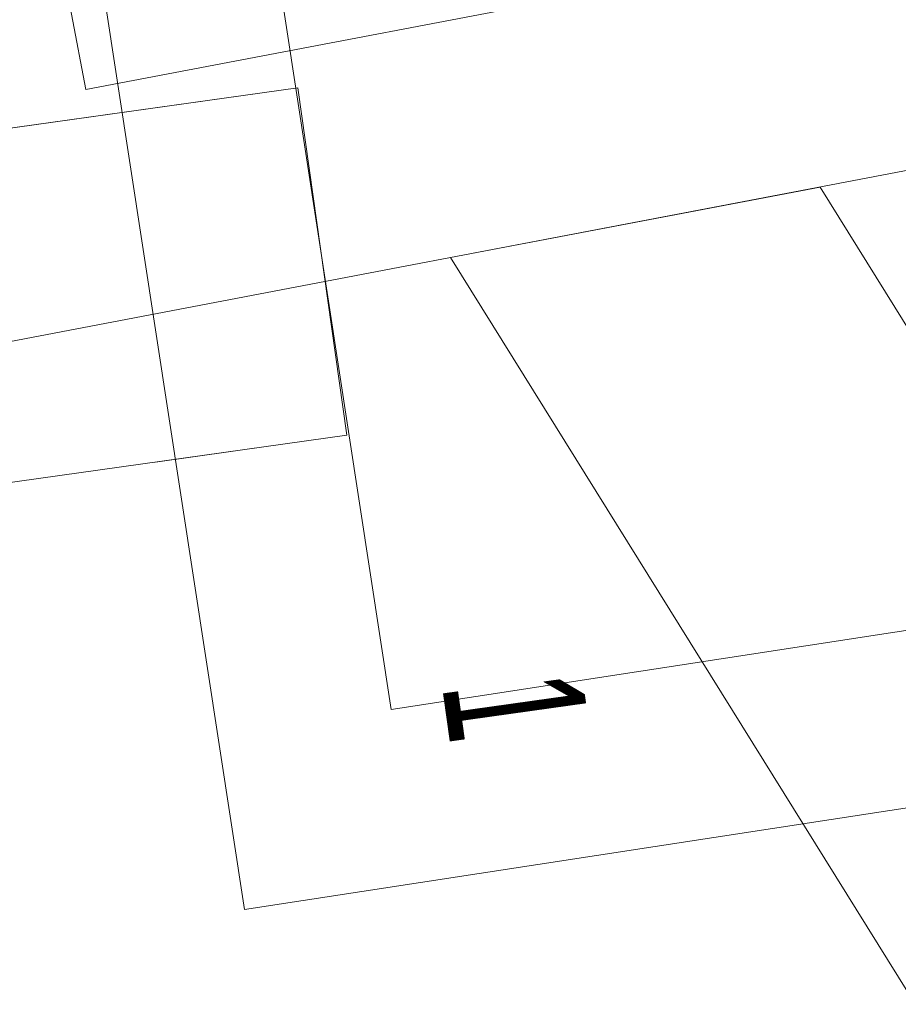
# Model space of a CAD drawing. Extents: x 3503739 to 3504470, y 5375172 to 5375561.
# Tile 43 of 142: x 3504138.84 to 3504139.84, y 5375388.3 to 5375389.42. Entities that reach past the tile are written whole.
import ezdxf

# ---------------------------------------------------------------- set-up
doc = ezdxf.new("R2010")
doc.units = 0
doc.header["$MEASUREMENT"] = 0
doc.linetypes.add('140', pattern=[41.5, 15, -3.5, 15, -3.5, 1, -3.5])
doc.linetypes.add('240', pattern=[1.88, 1.25, -0.25, 0.13, -0.25])
for name, color, linetype in [('3WP_KANALISATION', 7, 'Continuous'), ('_4WP_KANCAD_', 7, 'Continuous'), ('_4WP_KANCADT_', 7, 'Continuous'), ('BHM_WA', 7, 'Continuous')]:
    doc.layers.add(name, color=color, linetype=linetype)
doc.styles.add('123', font='TXT', dxfattribs={"width": 0.6, "height": 0.16})

msp = doc.modelspace()

# ---------------------------------------------------------------- linework, layer by layer
at = {"layer": '3WP_KANALISATION', "color": 7, "linetype": 'Continuous', "lineweight": 20}
for points in [[(3504138.8804, 5375389.8209), (3504140.8869, 5375390.1286), (3504141.1036, 5375388.7151), (3504139.0971, 5375388.4074), (3504138.8804, 5375389.8209)], [(3504139.1084, 5375389.6535), (3504140.7195, 5375389.9006), (3504140.8756, 5375388.8825), (3504139.2645, 5375388.6354), (3504139.1084, 5375389.6535)]]:
    msp.add_lwpolyline(points, dxfattribs=at)
at = {"layer": '3WP_KANALISATION', "color": 7, "linetype": '140', "lineweight": 13}
msp.add_lwpolyline([(3504102.1378, 5375383.7399), (3504139.2138, 5375388.9479), (3504139.1582, 5375389.3441), (3504102.0822, 5375384.1361)], dxfattribs=at)
at = {"layer": '_4WP_KANCAD_', "color": 7, "linetype": 'Continuous', "lineweight": 20}
for points in [[(3504138.8804, 5375389.8209), (3504140.8869, 5375390.1286), (3504141.1036, 5375388.7151), (3504139.0971, 5375388.4074), (3504138.8804, 5375389.8209)], [(3504139.1084, 5375389.6535), (3504140.7195, 5375389.9006), (3504140.8756, 5375388.8825), (3504139.2645, 5375388.6354), (3504139.1084, 5375389.6535)]]:
    msp.add_lwpolyline(points, dxfattribs=at)
at = {"layer": '_4WP_KANCAD_', "color": 7, "linetype": '240', "lineweight": 13}
msp.add_lwpolyline([(3504102.1378, 5375383.7399), (3504139.2138, 5375388.9479), (3504139.1582, 5375389.3441), (3504102.0822, 5375384.1361)], dxfattribs=at)
at = {"layer": 'BHM_WA', "color": 254, "linetype": 'Continuous', "lineweight": 9}
for points in [[(3504138.477, 5375390.311, 0), (3504139.6558, 5375390.5358, 0), (3504139.8993, 5375389.2588, 0), (3504138.7206, 5375389.034, 0), (3504138.4965, 5375390.2089, 0), (3504138.7206, 5375389.034, 0), (3504139.8993, 5375389.2588, 0), (3504139.6558, 5375390.5358, 0), (3504138.6684, 5375390.3475, 0), (3504138.5224, 5375390.3196, 0), (3504138.477, 5375390.311, 0)], [(3504138.477, 5375390.311, 0), (3504138.4814, 5375390.2881, 0), (3504138.4965, 5375390.2089, 0), (3504138.7206, 5375389.034, 0), (3504139.8993, 5375389.2588, 0), (3504139.6558, 5375390.5358, 0), (3504138.6684, 5375390.3475, 0), (3504138.5224, 5375390.3196, 0), (3504138.477, 5375390.311, 0), (3504139.6558, 5375390.5358, 0), (3504139.8993, 5375389.2588, 0), (3504138.7206, 5375389.034, 0), (3504138.477, 5375390.311, 0)], [(3504138.9163, 5375389.3421, 0), (3504139.6039, 5375389.4733, 0), (3504139.4728, 5375390.1609, 0), (3504138.7852, 5375390.0298, 0), (3504139.4728, 5375390.1609, 0), (3504139.6039, 5375389.4733, 0), (3504138.9163, 5375389.3421, 0), (3504138.7852, 5375390.0298, 0), (3504138.9163, 5375389.3421, 0)], [(3504138.9163, 5375389.3421, 0), (3504139.6039, 5375389.4733, 0), (3504139.4728, 5375390.1609, 0), (3504138.7852, 5375390.0298, 0), (3504138.9163, 5375389.3421, 0), (3504139.6039, 5375389.4733, 0), (3504139.4728, 5375390.1609, 0), (3504138.7852, 5375390.0298, 0), (3504138.9163, 5375389.3421, 0)], [(3504140.0805, 5375387.9486, 0), (3504140.5016, 5375388.0289, 0), (3504139.7534, 5375389.2309, 0), (3504139.3322, 5375389.1506, 0), (3504140.0805, 5375387.9486, 0), (3504140.5016, 5375388.0289, 0), (3504139.7534, 5375389.2309, 0), (3504139.3322, 5375389.1506, 0), (3504140.0805, 5375387.9486, 0)], [(3504139.3322, 5375389.1506, 0), (3504140.0805, 5375387.9486, 0), (3504140.5016, 5375388.0289, 0), (3504139.7534, 5375389.2309, 0), (3504139.3322, 5375389.1506, 0), (3504140.0805, 5375387.9486, 0), (3504140.5016, 5375388.0289, 0), (3504139.7534, 5375389.2309, 0), (3504139.3322, 5375389.1506, 0)]]:
    msp.add_polyline3d(points, dxfattribs=at)

# ---------------------------------------------------------------- texts
at = {"layer": '_4WP_KANCADT_', "color": 7, "linetype": 'Continuous', "style": '123', "width": 0.6}
msp.add_text('1', height=0.16, rotation=277.9959, dxfattribs=at).set_placement((3504139.3222, 5375388.6633))

doc.saveas('drawing.dxf')
